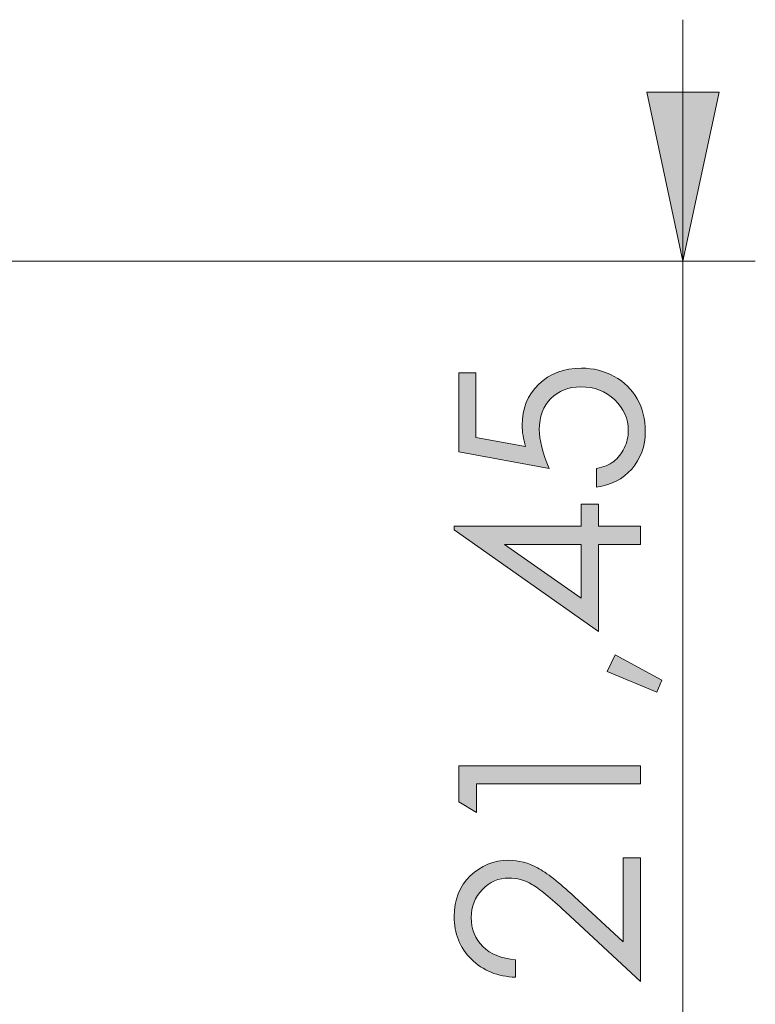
# Model space of a CAD drawing. Header units: inches. Extents: x 0 to 210, y -297 to 0.
# Tile 68 of 76: x 122 to 138, y -136 to -116. Entities that reach past the tile are written whole.
import ezdxf

# ---------------------------------------------------------------- set-up
doc = ezdxf.new("R2010")
doc.units = ezdxf.units.IN
doc.header["$MEASUREMENT"] = 0
doc.layers.add('Lag 4', color=7, linetype='Continuous')

# ---------------------------------------------------------------- blocks, each defined once
blk = doc.blocks.new('block 26')
at = {"layer": 'Lag 4', "true_color": 0xffffff}
h = blk.add_hatch(color=7, dxfattribs=at)
h.dxf.hatch_style = 2
edge = h.paths.add_edge_path()
edge.add_spline(control_points=[(131.459, -122.843), (131.459, -122.843), (131.817, -122.843), (131.817, -122.843), (131.817, -122.843), (131.817, -124.183), (131.817, -124.183), (131.817, -124.183), (132.846, -124.372), (132.846, -124.372), (132.798, -124.208), (132.774, -124.06), (132.774, -123.929), (132.774, -123.586), (132.888, -123.303), (133.118, -123.08), (133.348, -122.857), (133.642, -122.746), (134.001, -122.746), (134.249, -122.746), (134.477, -122.803), (134.683, -122.918), (134.89, -123.032), (135.049, -123.187), (135.159, -123.383), (135.269, -123.578), (135.324, -123.804), (135.324, -124.061), (135.324, -124.367), (135.231, -124.625), (135.044, -124.835), (134.857, -125.045), (134.614, -125.171), (134.317, -125.212), (134.317, -125.212), (134.317, -124.825), (134.317, -124.825), (134.462, -124.796), (134.58, -124.747), (134.671, -124.677), (134.761, -124.608), (134.834, -124.516), (134.89, -124.4), (134.945, -124.285), (134.973, -124.164), (134.973, -124.038), (134.973, -123.79), (134.879, -123.577), (134.692, -123.4), (134.504, -123.222), (134.269, -123.133), (133.987, -123.133), (133.733, -123.133), (133.527, -123.213), (133.368, -123.374), (133.209, -123.535), (133.13, -123.749), (133.13, -124.017), (133.13, -124.239), (133.197, -124.509), (133.332, -124.825), (133.332, -124.825), (131.459, -124.476), (131.459, -124.476), (131.459, -124.476), (131.459, -122.843), (131.459, -122.843)], knot_values=[0, 0, 0, 0, 1, 1, 1, 2, 2, 2, 3, 3, 3, 4, 4, 4, 5, 5, 5, 6, 6, 6, 7, 7, 7, 8, 8, 8, 9, 9, 9, 10, 10, 10, 11, 11, 11, 12, 12, 12, 13, 13, 13, 14, 14, 14, 15, 15, 15, 16, 16, 16, 17, 17, 17, 18, 18, 18, 19, 19, 19, 20, 20, 20, 21, 21, 21, 22, 22, 22, 22], degree=3, periodic=1)
h = blk.add_hatch(color=7, dxfattribs=at)
h.dxf.hatch_style = 2
h.paths.add_polyline_path([(131.364, -126.098), (131.364, -126.022), (133.994, -126.022), (133.994, -125.565), (134.353, -125.565), (134.353, -126.022), (135.229, -126.022), (135.229, -126.396), (134.353, -126.396), (134.353, -128.201)])
h.paths.add_polyline_path([(133.994, -126.396), (132.41, -126.396), (133.994, -127.513)])
h = blk.add_hatch(color=7, dxfattribs=at)
h.dxf.hatch_style = 2
h.paths.add_polyline_path([(134.537, -129.031), (134.701, -128.685), (135.67, -129.206), (135.563, -129.459)])
h = blk.add_hatch(color=7, dxfattribs=at)
h.dxf.hatch_style = 2
h.paths.add_polyline_path([(131.459, -131.726), (131.459, -130.985), (135.229, -130.985), (135.229, -131.359), (131.828, -131.359), (131.828, -131.951)])
h = blk.add_hatch(color=7, dxfattribs=at)
h.dxf.hatch_style = 2
edge = h.paths.add_edge_path()
edge.add_spline(control_points=[(132.638, -134.999), (132.638, -134.999), (132.638, -135.361), (132.638, -135.361), (132.266, -135.35), (131.961, -135.226), (131.722, -134.987), (131.483, -134.749), (131.364, -134.455), (131.364, -134.104), (131.364, -133.758), (131.476, -133.477), (131.7, -133.262), (131.924, -133.048), (132.188, -132.94), (132.492, -132.94), (132.706, -132.94), (132.906, -132.992), (133.093, -133.094), (133.281, -133.196), (133.534, -133.395), (133.854, -133.69), (133.854, -133.69), (134.865, -134.629), (134.865, -134.629), (134.865, -134.629), (134.865, -132.889), (134.865, -132.889), (134.865, -132.889), (135.229, -132.889), (135.229, -132.889), (135.229, -132.889), (135.229, -135.45), (135.229, -135.45), (135.229, -135.45), (133.672, -134.009), (133.672, -134.009), (133.359, -133.717), (133.127, -133.527), (132.976, -133.439), (132.825, -133.351), (132.665, -133.307), (132.497, -133.307), (132.285, -133.307), (132.103, -133.386), (131.95, -133.544), (131.797, -133.702), (131.72, -133.896), (131.72, -134.125), (131.72, -134.366), (131.8, -134.566), (131.961, -134.726), (132.121, -134.886), (132.347, -134.977), (132.638, -134.999)], knot_values=[0, 0, 0, 0, 1, 1, 1, 2, 2, 2, 3, 3, 3, 4, 4, 4, 5, 5, 5, 6, 6, 6, 7, 7, 7, 8, 8, 8, 9, 9, 9, 10, 10, 10, 11, 11, 11, 12, 12, 12, 13, 13, 13, 14, 14, 14, 15, 15, 15, 16, 16, 16, 17, 17, 17, 18, 18, 18, 18], degree=3, periodic=1)
at = {"layer": 'Lag 4', "lineweight": 0}
for points in [[(131.364, -126.098), (131.364, -126.022), (133.994, -126.022), (133.994, -125.565), (134.353, -125.565), (134.353, -126.022), (135.229, -126.022), (135.229, -126.396), (134.353, -126.396), (134.353, -128.201), (131.364, -126.098)], [(133.994, -126.396), (132.41, -126.396), (133.994, -127.513), (133.994, -126.396)], [(134.537, -129.031), (134.701, -128.685), (135.67, -129.206), (135.563, -129.459), (134.537, -129.031)], [(131.459, -131.726), (131.459, -130.985), (135.229, -130.985), (135.229, -131.359), (131.828, -131.359), (131.828, -131.951), (131.459, -131.726)]]:
    blk.add_lwpolyline(points, dxfattribs=at)
for points, knots in [([(131.459, -122.843), (131.459, -122.843), (131.817, -122.843), (131.817, -122.843), (131.817, -122.843), (131.817, -124.183), (131.817, -124.183), (131.817, -124.183), (132.846, -124.372), (132.846, -124.372), (132.798, -124.208), (132.774, -124.06), (132.774, -123.929), (132.774, -123.586), (132.888, -123.303), (133.118, -123.08), (133.348, -122.857), (133.642, -122.746), (134.001, -122.746), (134.249, -122.746), (134.477, -122.803), (134.683, -122.918), (134.89, -123.032), (135.049, -123.187), (135.159, -123.383), (135.269, -123.578), (135.324, -123.804), (135.324, -124.061), (135.324, -124.367), (135.231, -124.625), (135.044, -124.835), (134.857, -125.045), (134.614, -125.171), (134.317, -125.212), (134.317, -125.212), (134.317, -124.825), (134.317, -124.825), (134.462, -124.796), (134.58, -124.747), (134.671, -124.677), (134.761, -124.608), (134.834, -124.516), (134.89, -124.4), (134.945, -124.285), (134.973, -124.164), (134.973, -124.038), (134.973, -123.79), (134.879, -123.577), (134.692, -123.4), (134.504, -123.222), (134.269, -123.133), (133.987, -123.133), (133.733, -123.133), (133.527, -123.213), (133.368, -123.374), (133.209, -123.535), (133.13, -123.749), (133.13, -124.017), (133.13, -124.239), (133.197, -124.509), (133.332, -124.825), (133.332, -124.825), (131.459, -124.476), (131.459, -124.476), (131.459, -124.476), (131.459, -122.843), (131.459, -122.843)], [0, 0, 0, 0, 1, 1, 1, 2, 2, 2, 3, 3, 3, 4, 4, 4, 5, 5, 5, 6, 6, 6, 7, 7, 7, 8, 8, 8, 9, 9, 9, 10, 10, 10, 11, 11, 11, 12, 12, 12, 13, 13, 13, 14, 14, 14, 15, 15, 15, 16, 16, 16, 17, 17, 17, 18, 18, 18, 19, 19, 19, 20, 20, 20, 21, 21, 21, 22, 22, 22, 22]), ([(132.638, -134.999), (132.638, -134.999), (132.638, -135.361), (132.638, -135.361), (132.266, -135.35), (131.961, -135.226), (131.722, -134.987), (131.483, -134.749), (131.364, -134.455), (131.364, -134.104), (131.364, -133.758), (131.476, -133.477), (131.7, -133.262), (131.924, -133.048), (132.188, -132.94), (132.492, -132.94), (132.706, -132.94), (132.906, -132.992), (133.093, -133.094), (133.281, -133.196), (133.534, -133.395), (133.854, -133.69), (133.854, -133.69), (134.865, -134.629), (134.865, -134.629), (134.865, -134.629), (134.865, -132.889), (134.865, -132.889), (134.865, -132.889), (135.229, -132.889), (135.229, -132.889), (135.229, -132.889), (135.229, -135.45), (135.229, -135.45), (135.229, -135.45), (133.672, -134.009), (133.672, -134.009), (133.359, -133.717), (133.127, -133.527), (132.976, -133.439), (132.825, -133.351), (132.665, -133.307), (132.497, -133.307), (132.285, -133.307), (132.103, -133.386), (131.95, -133.544), (131.797, -133.702), (131.72, -133.896), (131.72, -134.125), (131.72, -134.366), (131.8, -134.566), (131.961, -134.726), (132.121, -134.886), (132.347, -134.977), (132.638, -134.999)], [0, 0, 0, 0, 1, 1, 1, 2, 2, 2, 3, 3, 3, 4, 4, 4, 5, 5, 5, 6, 6, 6, 7, 7, 7, 8, 8, 8, 9, 9, 9, 10, 10, 10, 11, 11, 11, 12, 12, 12, 13, 13, 13, 14, 14, 14, 15, 15, 15, 16, 16, 16, 17, 17, 17, 18, 18, 18, 18])]:
    blk.add_open_spline(points, degree=3, knots=knots, dxfattribs=at)

msp = doc.modelspace()

# ---------------------------------------------------------------- hatches: boundary and pattern name
at = {"layer": 'Lag 4', "true_color": 0xffffff}
h = msp.add_hatch(color=7, dxfattribs=at)
h.dxf.hatch_style = 2
h.paths.add_polyline_path([(136.104, -120.528), (135.354, -117.028), (136.854, -117.028)])

# ---------------------------------------------------------------- linework, layer by layer
at = {"layer": 'Lag 4', "color": 7, "lineweight": 13, "true_color": 0xffffff}
for points in [[(136.104, -146.978), (136.104, -115.528)], [(116.998, -120.528), (137.604, -120.528)]]:
    msp.add_lwpolyline(points, dxfattribs=at)
at = {"layer": 'Lag 4', "lineweight": 0}
msp.add_lwpolyline([(136.104, -120.528), (135.354, -117.028), (136.854, -117.028), (136.104, -120.528)], dxfattribs=at)
msp.add_lwpolyline([(136.104, -120.528), (135.354, -117.028), (136.854, -117.028), (136.104, -120.528)], dxfattribs=at)

# ---------------------------------------------------------------- block references
at = {"layer": 'Lag 4'}
msp.add_blockref('block 26', (0, 0), dxfattribs=at)

doc.saveas('drawing.dxf')
